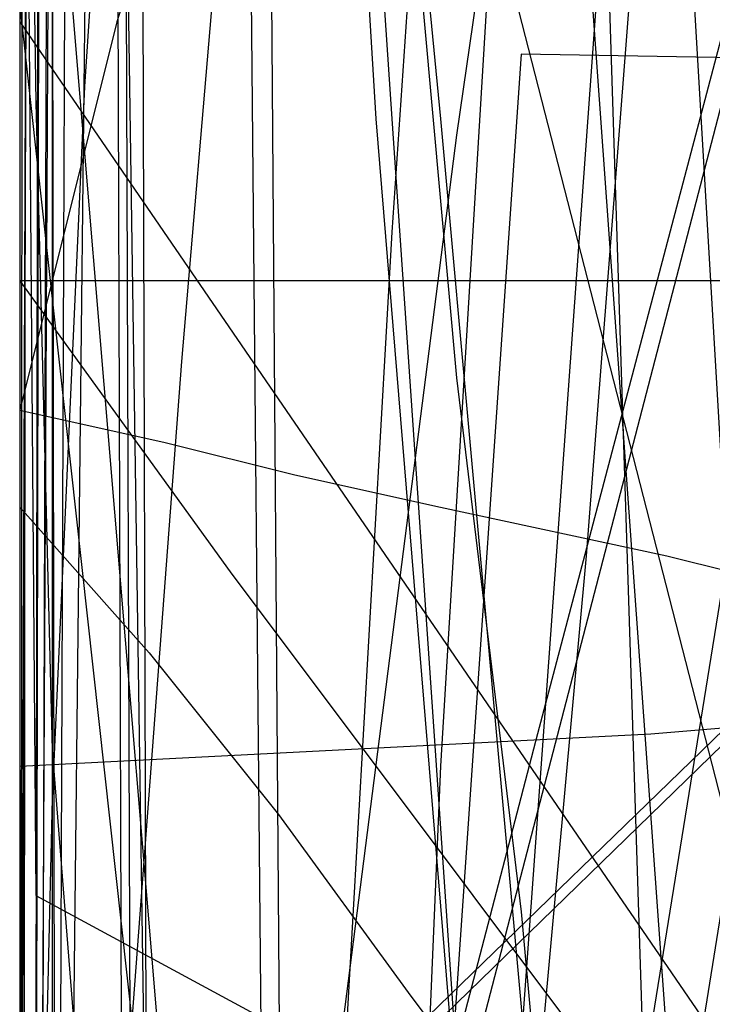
# Model space of a CAD drawing. Header units: millimetres. Extents: x 0 to 1231, y -1 to 564.
# Tile 113 of 163: x 0 to 4.28, y 69.63 to 75.71. Entities that reach past the tile are written whole.
import ezdxf

# ---------------------------------------------------------------- set-up
doc = ezdxf.new("R2010")
doc.units = ezdxf.units.MM
doc.layers.add('1', color=7, linetype='Continuous')

# ---------------------------------------------------------------- blocks, each defined once
blk = doc.blocks.new('PART006')
at = {"layer": '1'}
blk.add_lwpolyline([(176.1, 0), (176.1, 81.9), (0, 81.9), (0, 0)], close=True, dxfattribs=at)
blk = doc.blocks.new('PART009')
at = {"layer": '1'}
blk.add_lwpolyline([(227.4, 120.5), (0, 79.7), (4.2, 29.3), (14.4, 29.1), (15.5, 1.9), (43.5, 0.1), (45.1, 2.9), (46.5, 0), (72.7, 0), (104.4, 0.3), (136.2, 0.9), (138.5, 1), (149.9, 1.5), (163.2, 2.2)], dxfattribs=at)
blk = doc.blocks.new('PART014')
at = {"layer": '1'}
blk.add_lwpolyline([(559.3, 242.7), (491.5, 239.2), (439.2, 237.3), (382.5, 235.5), (327.8, 234.5), (271.3, 233.1), (184.5, 231.5), (126.5, 230.8), (125.1, 227.9), (123.6, 230.8), (0, 231), (0, 41.8), (123.5, 41.8), (125, 44.8), (126.5, 41.8), (162.8, 41.2), (240.9, 38.1), (307.4, 35.7), (376.2, 33.2), (463.1, 29.8), (535.6, 26.7), (606, 23.4)], dxfattribs=at)
blk = doc.blocks.new('PART019')
at = {"layer": '1'}
blk.add_lwpolyline([(609.6, 303.1), (526.4, 300), (447.8, 296.7), (366.9, 293.5), (242.2, 287.9), (192.2, 285.3), (143.7, 283.1), (142.2, 280.1), (140.7, 283), (106.6, 282.5), (71.1, 282.2), (0, 282.1), (0, 57.2), (71.1, 56.3), (140.6, 55.2), (142.1, 58.2), (143.5, 55.2), (194, 53.5), (257, 52.2), (317, 49.3), (377, 46.2), (503.2, 40.8), (557, 38.2)], dxfattribs=at)
blk = doc.blocks.new('PART021')
at = {"layer": '1'}
blk.add_lwpolyline([(0, 81.9), (0, 0), (176.1, 0), (176.1, 81.9)], close=True, dxfattribs=at)
blk = doc.blocks.new('PART024')
at = {"layer": '1'}
blk.add_lwpolyline([(363.2, 251.4), (295.9, 248), (262.2, 246.5), (228.5, 245.4), (203.7, 245.3), (202.2, 242.3), (200.7, 245.3), (0.1, 245.4), (0, 52.3), (101.1, 52.1), (151.7, 51.8), (200.8, 51.2), (202.4, 54.1), (202.4, 54), (202.6, 52.6), (202.7, 52.1), (203, 51.5), (203.4, 51.2), (203.6, 51.1), (203.9, 51.1), (216.8, 50.3), (300.7, 45.8), (384.6, 41.6)], dxfattribs=at)
blk = doc.blocks.new('PART027')
at = {"layer": '1'}
blk.add_lwpolyline([(59.2, 106.3), (35.3, 129.4), (26.5, 129.4), (0, 105.8), (0, 1), (14.9, 0.5), (28.1, 0.1), (29.6, 3), (31, 0), (43.5, 0.2), (59.2, 0.2)], close=True, dxfattribs=at)
blk = doc.blocks.new('PART032')
at = {"layer": '1'}
blk.add_lwpolyline([(627.5, 0), (627.5, 74.1), (0, 74.1), (0, 0)], close=True, dxfattribs=at)
blk = doc.blocks.new('PART036')
at = {"layer": '1'}
blk.add_lwpolyline([(91.2, 0), (91.2, 176.9), (4.9, 176.9), (0, 169.3), (0, 0)], close=True, dxfattribs=at)
blk = doc.blocks.new('PART039')
at = {"layer": '1'}
blk.add_lwpolyline([(609.6, 312.6), (526.4, 309.3), (447.8, 305.8), (366.9, 302.2), (242.2, 296.3), (192.2, 293.4), (143.7, 291.1), (142.3, 288.1), (140.7, 291.1), (106.7, 290.5), (71.1, 290.2), (0, 290.1), (0, 62), (71.1, 61.2), (140.6, 60), (142.2, 62.9), (143.6, 59.9), (194.1, 58.1), (257.1, 56.5), (317.1, 53.5), (377, 50.2), (503.3, 44.4), (557, 41.6)], dxfattribs=at)
blk = doc.blocks.new('PART045')
at = {"layer": '1'}
blk.add_lwpolyline([(395, 276), (337.1, 272.6), (279.2, 269.7), (221.2, 267.4), (164.8, 265.9), (163.3, 262.9), (161.8, 265.8), (122.7, 265.3), (82, 265.1), (0.7, 265.3), (0, 65.8), (81.4, 66.4), (122.1, 66.4), (161.3, 65.9), (162.8, 68.8), (164.2, 65.8), (200.5, 64.4), (238.3, 62.6), (313.9, 58.2), (389.4, 53)], dxfattribs=at)
blk = doc.blocks.new('PART046')
at = {"layer": '1'}
blk.add_lwpolyline([(0, 25.8), (25.9, 0), (33.9, 0), (59.2, 24.6), (59.2, 152.2), (45.6, 154.3), (32.8, 155.9), (30.9, 153.2), (29.8, 156.3), (15.9, 157.6), (0, 158.7)], close=True, dxfattribs=at)
blk = doc.blocks.new('PART050')
at = {"layer": '1'}
blk.add_lwpolyline([(0.3, 80.6), (3.2, 79), (0.2, 77.6), (0.2, 16.3), (3.2, 14.8), (0.2, 13.3), (0, 0), (88.9, 0.4), (90.4, 3.4), (91.8, 0.4), (178.2, 0.8), (178.6, 14.5), (175.7, 16), (178.7, 17.5), (178.7, 78.6), (175.7, 80.1), (178.7, 81.5), (179.1, 94.3), (92, 94.2), (90.5, 91.2), (89, 94.1), (0.7, 93.8)], close=True, dxfattribs=at)
blk = doc.blocks.new('PART052')
at = {"layer": '1'}
blk.add_lwpolyline([(182.1, 74.5), (173.4, 80.6), (0, 80.6), (0, 0), (182.6, 0)], close=True, dxfattribs=at)
blk = doc.blocks.new('PART054')
at = {"layer": '1'}
blk.add_lwpolyline([(238.5, 218.8), (225.8, 219.7), (224.7, 219.7), (211, 220.7), (169.6, 223.4), (158.6, 224.2), (127.6, 225.7), (96.6, 226.8), (40.8, 227.6), (39.3, 224.6), (37.8, 227.6), (0, 227.9), (1.5, 68.5), (4.4, 67.2), (1.7, 65.6), (9.9, 0), (48.3, 1), (49.4, 3.9), (51.2, 1.3), (256.7, 48.6)], dxfattribs=at)
blk = doc.blocks.new('PART060')
at = {"layer": '1'}
blk.add_lwpolyline([(59.4, 67.3), (29.5, 95.7), (0.3, 67.4), (0, 0), (14.2, 0.5), (27.9, 1.2), (29.2, 4.2), (30.9, 1.3), (44.3, 2.5), (59.4, 4.2)], close=True, dxfattribs=at)
blk = doc.blocks.new('PART061')
at = {"layer": '1'}
blk.add_lwpolyline([(59.4, 67.3), (29.5, 95.7), (0.3, 67.3), (0, 0), (14.2, 0.4), (28, 1.2), (29.2, 4.2), (30.9, 1.3), (44.3, 2.4), (59.4, 4.2)], close=True, dxfattribs=at)
blk = doc.blocks.new('PART062')
at = {"layer": '1'}
blk.add_lwpolyline([(59.2, 106.2), (35.3, 129.4), (26.5, 129.4), (0, 105.8), (0, 1), (14.9, 0.5), (28.1, 0), (29.6, 3), (31, 0), (43.5, 0.2), (59.2, 0.2)], close=True, dxfattribs=at)
blk = doc.blocks.new('PART063')
at = {"layer": '1'}
blk.add_lwpolyline([(226.8, 122.6), (0, 75.8), (5.1, 29.6), (15.3, 29.7), (17.2, 0.9), (44.8, 0.1), (46.3, 3), (47.7, 0.1), (62, 0), (86.7, 0.1), (111.3, 0.5), (120.8, 0.9), (134.1, 1.6), (135.4, 1.7), (137.9, 1.8), (141.6, 2.1), (145.4, 2.3), (153, 2.9), (156.8, 3.3)], dxfattribs=at)
blk = doc.blocks.new('PART064')
at = {"layer": '1'}
blk.add_lwpolyline([(0.3, 80.6), (3.2, 79), (0.2, 77.6), (0.3, 16.2), (3.2, 14.7), (0.2, 13.3), (0, 0), (88.9, 0.4), (90.3, 3.4), (91.8, 0.4), (178.2, 0.8), (178.6, 14.5), (175.7, 16), (178.6, 17.5), (178.6, 78.6), (175.7, 80.1), (178.7, 81.5), (179.1, 94.3), (92, 94.2), (90.5, 91.2), (89, 94.1), (0.7, 93.8)], close=True, dxfattribs=at)
blk = doc.blocks.new('PART067')
at = {"layer": '1'}
blk.add_lwpolyline([(0.5, 290.7), (0.4, 247.4), (3.4, 245.9), (0.4, 244.4), (0, 12), (37.9, 12.2), (39.3, 15.2), (40.8, 12.2), (343.9, 11.8), (345.4, 14.7), (346.9, 11.7), (409.4, 10.5)], dxfattribs=at)
blk = doc.blocks.new('PART070')
at = {"layer": '1'}
blk.add_lwpolyline([(358.5, 219.1), (344.4, 219.7), (328.9, 221), (295.4, 224.5), (291.5, 254), (283, 254.7), (281.3, 251.9), (280, 254.9), (40.9, 273.7), (39.2, 270.9), (37.9, 273.7), (0, 273.1), (0.4, 234.3), (3.3, 232.9), (0.4, 231.4), (2, 16), (39.9, 15.9), (41.3, 18.8), (42.8, 15.9), (359.2, 15.8)], dxfattribs=at)
blk = doc.blocks.new('PART082')
at = {"layer": '1'}
blk.add_lwpolyline([(0.1, 262.5), (0, 218.1), (2.9, 216.6), (0, 215.1), (0, 15.7), (37.8, 15.5), (39.3, 18.5), (40.8, 15.5), (342.5, 15.4), (344, 18.4), (345.4, 15.3), (357.7, 14.9)], dxfattribs=at)
blk = doc.blocks.new('PART083')
at = {"layer": '1'}
blk.add_lwpolyline([(0, 274.8), (0, 235.9), (2.9, 234.4), (0, 232.9), (0, 35.5), (2.9, 34.1), (0, 32.6), (0, 14.5), (37.9, 14.5), (39.3, 17.4), (40.8, 14.5), (342.8, 14.4), (344.4, 17.3), (345.8, 14.3), (378.6, 12.3)], dxfattribs=at)
blk = doc.blocks.new('PART084')
at = {"layer": '1'}
blk.add_lwpolyline([(0.5, 278.1), (0.4, 234.7), (3.4, 233.2), (0.4, 231.8), (0, 11.9), (37.9, 12.1), (39.3, 15), (40.8, 12.1), (343.9, 11.6), (345.4, 14.6), (346.9, 11.6), (409.4, 10.3)], dxfattribs=at)
blk = doc.blocks.new('PART095')
at = {"layer": '1'}
blk.add_lwpolyline([(34.3, 258.3), (0, 43), (42.6, 34.6), (44.6, 37.2), (45.6, 34.1), (156.1, 12.3), (158.1, 15), (158.9, 11.8), (166, 10.4), (176.8, 43), (220.2, 34.3), (262.3, 26.2), (264.3, 28.8), (265.2, 25.7), (299.9, 19.9), (331.3, 15.5), (362.8, 11.7)], dxfattribs=at)
blk = doc.blocks.new('PART101')
at = {"layer": '1'}
blk.add_lwpolyline([(1, 98.3), (1.1, 95.2), (1.2, 95), (1.3, 91.7), (1.7, 86.7), (2, 81.8), (2.3, 78.2), (2.4, 76.8), (2.7, 73.5), (3.1, 70.2), (3.4, 66.9), (3.8, 63.6), (4.1, 61.3)], dxfattribs=at)
blk = doc.blocks.new('PART102')
at = {"layer": '1'}
blk.add_lwpolyline([(1, 96.6), (1.1, 95.2), (1.2, 93.3), (1.5, 88.4), (2.3, 78.4), (2.3, 78.2), (2.6, 75.1), (3.2, 68.5), (3.6, 65.3), (4, 62)], dxfattribs=at)
blk = doc.blocks.new('PART103')
at = {"layer": '1'}
blk.add_lwpolyline([(0, 25.8), (25.9, 0), (33.9, 0), (59.2, 24.5), (59.2, 152.1), (45.6, 154.2), (32.7, 155.9), (30.9, 153.2), (29.8, 156.2), (15.9, 157.5), (0, 158.7)], close=True, dxfattribs=at)
blk = doc.blocks.new('PART109')
at = {"layer": '1'}
blk.add_lwpolyline([(0.5, 168.6), (0.4, 130.7), (1.9, 98.6), (4.1, 68), (7.1, 66.8), (4.3, 65.1), (10.3, 1.4), (48, 0), (49.3, 3), (50.9, 0.2), (238.1, 32.3)], dxfattribs=at)
blk = doc.blocks.new('PART110')
at = {"layer": '1'}
blk.add_lwpolyline([(216.9, 72), (3.1, 75.5), (0, 30.5), (9.7, 29.5), (8.4, 10), (25.5, 7.6), (32.2, 6.9), (33.9, 9.7), (35.2, 6.7), (57.7, 4.6), (98.9, 1.9), (118.4, 0.8), (121.5, 0.7), (129.3, 0.3), (135.6, 0.1), (138.7, 0.1), (143.4, 0), (152.8, 0), (159.3, 0.2)], dxfattribs=at)
blk = doc.blocks.new('PART113')
at = {"layer": '1'}
blk.add_lwpolyline([(176.1, 0), (176.1, 81.9), (0, 81.9), (0, 0)], close=True, dxfattribs=at)
blk = doc.blocks.new('PART116')
at = {"layer": '1'}
blk.add_lwpolyline([(91.2, 0), (91.2, 176.9), (4.9, 176.9), (0, 169.3), (0, 0)], close=True, dxfattribs=at)
blk = doc.blocks.new('PART117')
at = {"layer": '1'}
blk.add_lwpolyline([(112.9, 0), (112.9, 505.6), (15.4, 505.6), (0, 489.2), (0, 0)], close=True, dxfattribs=at)
blk = doc.blocks.new('PART118')
at = {"layer": '1'}
blk.add_lwpolyline([(112.9, 0), (112.9, 505.6), (15.4, 505.6), (0, 489.1), (0, 0)], close=True, dxfattribs=at)
blk = doc.blocks.new('PART119')
at = {"layer": '1'}
blk.add_lwpolyline([(91.3, 176.9), (4.9, 176.9), (0, 169.3), (0, 0), (91.3, 0)], close=True, dxfattribs=at)
blk = doc.blocks.new('PART122')
at = {"layer": '1'}
blk.add_lwpolyline([(78.2, 0.2), (77.9, 179.2), (0, 179.3), (0, 0)], close=True, dxfattribs=at)
blk = doc.blocks.new('PART124')
at = {"layer": '1'}
blk.add_lwpolyline([(52.1, 0), (152, 0.7), (181.2, 179.9), (185.2, 204.1), (185.2, 249.4), (93.2, 249.6), (41, 249.6), (31.1, 238.1), (0, 45.3), (0, 0)], close=True, dxfattribs=at)
blk = doc.blocks.new('PART126')
at = {"layer": '1'}
blk.add_lwpolyline([(78.2, 0.2), (77.9, 179.2), (0, 179.3), (0, 0)], close=True, dxfattribs=at)
blk = doc.blocks.new('PART132')
at = {"layer": '1'}
blk.add_lwpolyline([(0.2, 241.8), (0, 41.3), (0, 3.1), (41.2, 0), (44.8, 0.3), (48.1, 0.6), (51.2, 0.9), (54, 1.1), (56.7, 1.3), (59.1, 1.5), (61.4, 1.7), (63.5, 1.9), (67.5, 2.2), (71.2, 2.6), (78.4, 3.2), (82.9, 3.7), (87.6, 4.1), (92.7, 4.6), (98, 5.1), (103.5, 5.7)], dxfattribs=at)
blk = doc.blocks.new('PART135')
at = {"layer": '1'}
blk.add_lwpolyline([(2.8, 99.2), (5, 61.6), (5.1, 60.8), (6, 47.8), (7.1, 33.9), (8.5, 17.5), (9.2, 9.4), (9.9, 1.5), (50.2, 0), (52.6, 0.5), (54.8, 0.9), (56.8, 1.2), (58.6, 1.5), (60.2, 1.8), (61.6, 2.1), (64, 2.5), (66, 2.9)], dxfattribs=at)
blk = doc.blocks.new('PART136')
at = {"layer": '1'}
blk.add_lwpolyline([(12.8, 176.7), (0, 87.8), (22.5, 0), (40.5, 2.9), (41.8, 3.2), (43.8, 3.5), (46, 3.8), (49, 4.3), (51.8, 4.8), (53.4, 5), (57.2, 5.6), (58.1, 5.8), (63.5, 6.7), (67.3, 7.3), (71, 7.9), (76.7, 8.9), (78.2, 9.2), (79.5, 9.4), (80.9, 9.7), (84.9, 10.1), (88.4, 10.3), (92.1, 10.2), (96, 10), (99.9, 9.7)], dxfattribs=at)
blk = doc.blocks.new('PART139')
at = {"layer": '1'}
blk.add_lwpolyline([(0.3, 98.3), (0.3, 94.3), (0.2, 90.5), (0.2, 88.5), (0.1, 85.3), (0, 81.8), (0.1, 75.2), (0.2, 71.2), (0.7, 64.9), (1.3, 60.6)], dxfattribs=at)
blk = doc.blocks.new('PART143')
at = {"layer": '1'}
blk.add_lwpolyline([(6, 98.1), (4.5, 95.2), (3.2, 92), (2.2, 88.7), (1.3, 84.3), (0.7, 79.8), (0.4, 75.3), (0.2, 70.9), (0.1, 66.6), (0.1, 62.8)], dxfattribs=at)
blk = doc.blocks.new('PART144')
at = {"layer": '1'}
blk.add_lwpolyline([(0.2, 262), (0.2, 219.2), (0.1, 214.2), (0.1, 104.1), (0, 98.2), (0, 71.1), (3.9, 71.3), (7.6, 71.6), (14.7, 72.2), (21.4, 72.7), (28, 73.2), (38.3, 74.1), (49, 75), (59.7, 76), (70.6, 77), (101, 79.6), (131.1, 82.1), (161, 84.7), (191, 87.6), (201, 88.6), (211.1, 89.5), (221.1, 90.3), (231.2, 90.8), (243.8, 91)], dxfattribs=at)
blk = doc.blocks.new('PART146')
at = {"layer": '1'}
blk.add_lwpolyline([(105, 0), (105, 105), (0, 105), (0, 0)], close=True, dxfattribs=at)
blk = doc.blocks.new('PART148')
at = {"layer": '1'}
blk.add_lwpolyline([(70, 0), (70, 200), (0, 200), (0, 0)], close=True, dxfattribs=at)
blk = doc.blocks.new('PART149')
at = {"layer": '1'}
blk.add_lwpolyline([(70, 200), (0, 200), (0, 0), (70, 0)], close=True, dxfattribs=at)
blk = doc.blocks.new('PART150')
at = {"layer": '1'}
blk.add_lwpolyline([(0.6, 101), (1.3, 89.9), (2.2, 75.1), (2.8, 67.8), (3.4, 60.4)], dxfattribs=at)
blk = doc.blocks.new('PART151')
at = {"layer": '1'}
blk.add_lwpolyline([(0.6, 101), (1.3, 89.9), (2.3, 75.1), (2.8, 67.8), (3.5, 60.4)], dxfattribs=at)
blk = doc.blocks.new('PART152')
at = {"layer": '1'}
blk.add_lwpolyline([(0, 306), (0, 58.5), (3.8, 58.6), (14.3, 58.6), (20.7, 58.7), (26.7, 58.7), (32.5, 58.8), (89.8, 58.8), (100.5, 58.7), (111.3, 58.7), (132.9, 58.6), (187.7, 58.6), (241.5, 58.2), (269.7, 57.7), (298, 57), (354.8, 55.4)], dxfattribs=at)
blk = doc.blocks.new('PART160')
at = {"layer": '1'}
blk.add_lwpolyline([(0.9, 294.2), (0.1, 56.7), (0, 0), (81, 0), (290.1, 0), (297.4, 41.7), (323.1, 41.7), (336.7, 41.6), (359.5, 41.6)], dxfattribs=at)
blk = doc.blocks.new('PART162')
at = {"layer": '1'}
blk.add_lwpolyline([(195, 0), (195, 90), (0, 90), (0, 0)], close=True, dxfattribs=at)
blk = doc.blocks.new('PART168')
at = {"layer": '1'}
blk.add_lwpolyline([(8.4, 97.8), (4.4, 95.6), (2.3, 94.5), (1.2, 94), (0, 93.4), (0, 43.4), (11.4, 31.5), (255.5, 0)], dxfattribs=at)
blk = doc.blocks.new('PART169')
at = {"layer": '1'}
blk.add_lwpolyline([(5, 105.9), (0, 92.7), (0, 72.7), (0.8, 71.8), (1.6, 70.8), (2.4, 69.7), (3.3, 68.5), (5.2, 66.2), (7.1, 63.8), (8.8, 61.7)], dxfattribs=at)
blk = doc.blocks.new('PART170')
at = {"layer": '1'}
blk.add_lwpolyline([(13, 109), (6.5, 83.8), (3.2, 71.3), (0, 59), (6.5, 56.9), (9.5, 56), (12.3, 55.1), (15, 54.2), (17.4, 53.5), (22.1, 52), (26.3, 50.7), (30.3, 49.5), (34.2, 48.3), (38.2, 47.1), (44.9, 45.2), (52.1, 43.2), (59.5, 41.1), (67.3, 39), (75.4, 36.9), (76.8, 36.5), (83.6, 34.7), (100.3, 30.4)], dxfattribs=at)
blk = doc.blocks.new('PART172')
at = {"layer": '1'}
blk.add_lwpolyline([(4.7, 105.8), (4, 94.2), (3.3, 82.7), (2.6, 71.1), (2.1, 59.3)], dxfattribs=at)
blk = doc.blocks.new('PART173')
at = {"layer": '1'}
blk.add_lwpolyline([(80.1, 0), (80.1, 182), (0, 182), (0, 0)], close=True, dxfattribs=at)
blk = doc.blocks.new('PART174')
at = {"layer": '1'}
blk.add_lwpolyline([(162, 0), (162, 207.1), (0, 207.1), (0, 0)], close=True, dxfattribs=at)
blk = doc.blocks.new('PART177')
at = {"layer": '1'}
blk.add_lwpolyline([(70, 0), (70, 140), (0, 140), (0, 0)], close=True, dxfattribs=at)
blk = doc.blocks.new('PART179')
at = {"layer": '1'}
blk.add_lwpolyline([(0.2, 268.9), (0.9, 27.8), (5.4, 27.9), (9.7, 28), (18.1, 28), (26.2, 28.1), (34.3, 28.1), (45, 28.2), (67, 28.4), (78, 28.7), (93.7, 29.4), (109.4, 30.3), (125, 31.5), (140.6, 32.6), (164.6, 34.4), (188.7, 36.3), (242.1, 40.7), (283.6, 43.5), (313.9, 45.9), (323.9, 46.5), (338, 47), (352.1, 47.2), (375.1, 47.4)], dxfattribs=at)
blk = doc.blocks.new('PART183')
at = {"layer": '1'}
blk.add_lwpolyline([(0, 109.3), (0, 59.3), (5.1, 48.3), (256.1, 0)], dxfattribs=at)
blk = doc.blocks.new('PART186')
at = {"layer": '1'}
blk.add_lwpolyline([(0, 254.7), (0, 49.7), (2, 49.9), (4.1, 50), (8.7, 50.3), (13.7, 50.6), (19, 50.8), (30, 51.4), (35.6, 51.6), (40.9, 51.7), (49.4, 51.9), (57.5, 51.8), (65.7, 51.6), (82, 51.1), (102.7, 50.5), (123.2, 50.1), (164.6, 49), (247.5, 46.8), (330.5, 44.6), (380.4, 43.4)], dxfattribs=at)
blk = doc.blocks.new('PART187')
at = {"layer": '1'}
blk.add_lwpolyline([(0.7, 98), (0.5, 84.6), (0.2, 57.5), (0.1, 29.1), (0, 15), (0, 1), (4.7, 0.8), (9.5, 0.6), (19.5, 0.3), (29.8, 0), (40, 0), (54.3, 0.3), (68.4, 0.9), (91.1, 1.8), (99.5, 2.1), (116.9, 2.8), (143.3, 4.1), (160.7, 5.2)], dxfattribs=at)
blk = doc.blocks.new('PART190')
at = {"layer": '1'}
blk.add_lwpolyline([(0.1, 276.5), (0, 220), (0, 29.5), (10.2, 28.8), (20.3, 28.2), (30.1, 27.8), (40, 27.6), (51.4, 27.8), (63, 28.3), (74.6, 28.9), (86.2, 29.7), (132.6, 32.3), (174.8, 34.9), (216.9, 37.7), (254.3, 40.2), (273, 41.5), (273.9, 41.5), (288.1, 42.4), (303.2, 43.2), (317.5, 43.6), (331.8, 43.9), (342.3, 44), (352.8, 43.9), (366.2, 43.4)], dxfattribs=at)
blk = doc.blocks.new('PART194')
at = {"layer": '1'}
blk.add_lwpolyline([(0, 190.4), (4.8, 39.5), (24.6, 39.5), (45, 39.7), (62.3, 40.1), (79.6, 40.6), (96.8, 41), (114, 41.6), (118.1, 41.7), (146, 42.9), (178.7, 44.6), (206, 46.4), (233.1, 48.4), (239.6, 49)], dxfattribs=at)
blk = doc.blocks.new('PART198')
at = {"layer": '1'}
blk.add_lwpolyline([(6.9, 103.8), (4.8, 89.5), (2.7, 75), (1.7, 67.2), (1.1, 63.2)], dxfattribs=at)
blk = doc.blocks.new('PART200')
at = {"layer": '1'}
blk.add_lwpolyline([(80.2, 0), (80.2, 182), (0, 182), (0, 0)], close=True, dxfattribs=at)
blk = doc.blocks.new('PART202')
at = {"layer": '1'}
blk.add_lwpolyline([(10.5, 172.1), (0, 26.4), (3.1, 26), (6.4, 25.7), (9.9, 25.3), (13.5, 25), (21.2, 24.2), (29.3, 23.3), (37.7, 22.4), (45.3, 21.6), (46.2, 21.6), (54.6, 20.7), (62.8, 19.9), (70.6, 19.1), (78.3, 18.4), (94.1, 17), (110, 15.6), (125.9, 14.3), (157.9, 11.5), (183, 9.4), (208, 7.4), (220.6, 6.4), (240.5, 5)], dxfattribs=at)
blk = doc.blocks.new('PART204')
at = {"layer": '1'}
blk.add_lwpolyline([(0, 180.6), (0, 136.1), (0.1, 121), (0.4, 93.9), (0.6, 80.5), (0.8, 67.2), (1, 56.4), (1.1, 45.5), (1.3, 34.4), (1.4, 22.9), (4.5, 22.9), (7.9, 22.8), (11.6, 22.8), (15.4, 22.7), (23.3, 22.7), (31.2, 22.8), (41.7, 23), (67.7, 24), (102.3, 25.4), (120.7, 26.1), (139, 26.9), (179.9, 29)], dxfattribs=at)
blk = doc.blocks.new('PART205')
at = {"layer": '1'}
blk.add_lwpolyline([(0.1, 295.9), (0.1, 181.7), (0, 168.9), (0, 44.5), (4.2, 44.2), (8.2, 43.9), (12, 43.7), (15.7, 43.5), (22.9, 43.2), (30, 43.1), (41.2, 43.2), (52.8, 43.7), (76.4, 45.1), (99.7, 46.5), (122.8, 47.7), (165, 50.4), (207.1, 53.1), (244.6, 55.6)], dxfattribs=at)
blk = doc.blocks.new('PART206')
at = {"layer": '1'}
blk.add_lwpolyline([(3.7, 86.7), (3.1, 84.8), (2.7, 83), (2.4, 81.9), (2.2, 81.2), (1.9, 80.3), (1.6, 79.1), (1.2, 77.6), (0.6, 75.7), (0, 73.3), (0.9, 73.1), (1.7, 72.9), (2.6, 72.7), (4, 72.4), (5.2, 72.1), (6.6, 71.8), (8.4, 71.4), (10.5, 70.9), (12.8, 70.3), (15.4, 69.7), (18.3, 69.1), (21.3, 68.4), (24.6, 67.6)], dxfattribs=at)
blk = doc.blocks.new('PART213')
at = {"layer": '1'}
blk.add_lwpolyline([(0, 104.6), (0, 54.6), (10.9, 42.1), (264, 0)], dxfattribs=at)
blk = doc.blocks.new('PART214')
at = {"layer": '1'}
blk.add_lwpolyline([(49.3, 248.3), (0, 58.5), (3.9, 57.3), (8.2, 55.9), (12.9, 54.5), (17.9, 52.9), (23, 51.3), (28.2, 49.7), (33.4, 48.2), (38.5, 46.6), (48.1, 43.8), (62.3, 40.1), (76.6, 36.6), (99.4, 30.9), (122, 25.1), (141.6, 20), (151.5, 17.3), (161.7, 14.6)], dxfattribs=at)
blk = doc.blocks.new('PART219')
at = {"layer": '1'}
blk.add_lwpolyline([(0, 266.7), (0.7, 46.2), (0.8, 3.5), (40.8, 0), (47.5, 0.9), (54.5, 1.7), (61.8, 2.6), (69.3, 3.6), (77.1, 4.5), (79.7, 4.9), (85.1, 5.5), (93.3, 6.5), (101.6, 7.6), (118.6, 9.7), (135.8, 11.8), (152.9, 13.9), (169.8, 16)], dxfattribs=at)
blk = doc.blocks.new('PART220')
at = {"layer": '1'}
blk.add_lwpolyline([(0.7, 290.6), (0, 63.8), (4.2, 63.7), (8.5, 63.7), (13, 63.6), (17.6, 63.5), (27.2, 63.4), (37.1, 63.2), (67.8, 62.9), (78, 62.8), (87, 62.7), (95.8, 62.7), (113.3, 62.5), (139.2, 61.8), (165.3, 60.9), (225, 59.1), (279.1, 57.7), (332, 56.3), (355.4, 55.7)], dxfattribs=at)
blk = doc.blocks.new('PART223')
at = {"layer": '1'}
blk.add_lwpolyline([(80.2, 0), (80.2, 182.1), (0, 182.1), (0, 0)], close=True, dxfattribs=at)
blk = doc.blocks.new('PART226')
at = {"layer": '1'}
blk.add_lwpolyline([(6.4, 127.5), (3.8, 95), (3, 84.7), (2.3, 74.4), (1.7, 63.9), (1.2, 53.1), (1, 43), (0.9, 32.9), (0.8, 28), (0.7, 23.2), (0.7, 18.7), (0.6, 14.5), (0.5, 11.5), (0.3, 8.3), (0.3, 6.6), (0.2, 4.7), (0.1, 2.6), (0, 0.3), (4, 0.2), (11.6, 0.2), (15.1, 0.1), (22, 0.1), (28.8, 0), (74.8, 0)], dxfattribs=at)
blk = doc.blocks.new('PART229')
at = {"layer": '1'}
blk.add_lwpolyline([(1, 240), (0, 41.4), (8.9, 41.7), (18, 41.9), (27.2, 42.2), (36.6, 42.4), (55.5, 42.8), (74.4, 42.9), (89.6, 42.9), (104.8, 42.8), (134.9, 42.5), (169.6, 42.2), (186.9, 41.9), (204.2, 41.5), (232.4, 40.9), (260.6, 40.1)], dxfattribs=at)
blk = doc.blocks.new('PART230')
at = {"layer": '1'}
blk.add_lwpolyline([(5.5, 96.3), (4.9, 88.8), (4.2, 81.4), (3.5, 72.4), (2.7, 63.6), (2.1, 54.7), (1.5, 45.6), (0.9, 28.4), (0.8, 24.2), (0.7, 20.1), (0.5, 12.6), (0.4, 10), (0.3, 7.3), (0.3, 5.8), (0.2, 4.2), (0.1, 2.4), (0, 0.3), (5.8, 0.3), (11.1, 0.2), (15.9, 0.2), (20.5, 0.1), (24.8, 0.1), (33.3, 0), (72.9, 0)], dxfattribs=at)
blk = doc.blocks.new('PART240')
at = {"layer": '1'}
blk.add_lwpolyline([(0, 125.7), (0, 75.7), (8.5, 63.3), (253.5, 0)], dxfattribs=at)
blk = doc.blocks.new('PART241')
at = {"layer": '1'}
blk.add_lwpolyline([(3.4, 103.1), (2.5, 92), (1.4, 78.3), (1, 73.6), (0.6, 68.3), (0.3, 62.8)], dxfattribs=at)
blk = doc.blocks.new('PART242')
at = {"layer": '1'}
blk.add_lwpolyline([(0, 260.5), (0.2, 203.8), (0.9, 8.4), (5.4, 8.5), (10.2, 8.5), (15.3, 8.6), (20.6, 8.7), (31.6, 8.9), (37.1, 9.1), (42.6, 9.2), (51.4, 9.4), (60, 9.8), (78.5, 10.8), (80.8, 11), (97.2, 12.3), (116, 14.1), (134.7, 16), (176.2, 20.5), (222.3, 25.5), (258.2, 29.4)], dxfattribs=at)
blk = doc.blocks.new('PART244')
at = {"layer": '1'}
blk.add_lwpolyline([(11.4, 119.3), (0, 94.1), (0, 74.1), (1.3, 72.3), (4.3, 68.3), (5.9, 66.2), (9.3, 61.9)], dxfattribs=at)
blk = doc.blocks.new('PART248')
at = {"layer": '1'}
blk.add_lwpolyline([(119.4, 170.9), (103.3, 159), (0, 83.2), (0.1, 70.3), (112.6, 9.5), (130.2, 0), (133.9, 4.5), (137.3, 8.7), (139.2, 10.9), (141.2, 12.9), (143.4, 14.9), (145.6, 16.7), (150.4, 20.2), (155.5, 23.5), (159, 25.5)], dxfattribs=at)
blk = doc.blocks.new('PART249')
at = {"layer": '1'}
blk.add_lwpolyline([(1, 255.8), (0.2, 56.6), (0, 0), (70, 0), (235, 0.1), (266.6, 0.1), (274.9, 41.7), (292.4, 41.7), (297.4, 41.6), (304, 41.5), (311, 41.4), (318.2, 41.2), (325.6, 41.1), (326.7, 41), (333, 40.8), (340.2, 40.6), (347, 40.4), (350.3, 40.3), (353.4, 40.2), (377, 23.9)], dxfattribs=at)

msp = doc.modelspace()

# ---------------------------------------------------------------- block references
for name in ['PART117', 'PART118', 'PART152', 'PART220', 'PART045', 'PART039', 'PART019', 'PART179', 'PART024', 'PART160', 'PART144', 'PART219', 'PART186', 'PART205', 'PART067', 'PART194', 'PART249', 'PART229', 'PART084', 'PART014', 'PART083', 'PART190', 'PART132', 'PART070', 'PART082', 'PART242', 'PART095', 'PART124', 'PART214', 'PART170', 'PART241', 'PART198', 'PART226', 'PART202', 'PART054', 'PART135', 'PART109', 'PART174', 'PART172', 'PART148', 'PART149', 'PART206', 'PART150', 'PART151', 'PART136', 'PART223', 'PART173', 'PART200', 'PART204', 'PART122', 'PART126', 'PART139', 'PART187', 'PART036', 'PART116', 'PART119', 'PART248', 'PART046', 'PART103', 'PART240', 'PART230', 'PART183', 'PART213', 'PART101', 'PART102', 'PART177', 'PART168', 'PART027', 'PART062', 'PART063', 'PART009', 'PART244', 'PART169', 'PART143', 'PART146', 'PART060', 'PART061', 'PART050', 'PART064', 'PART162', 'PART006', 'PART021', 'PART113', 'PART052', 'PART110', 'PART032']:
    msp.add_blockref(name, (0, 0))

doc.saveas('drawing.dxf')
